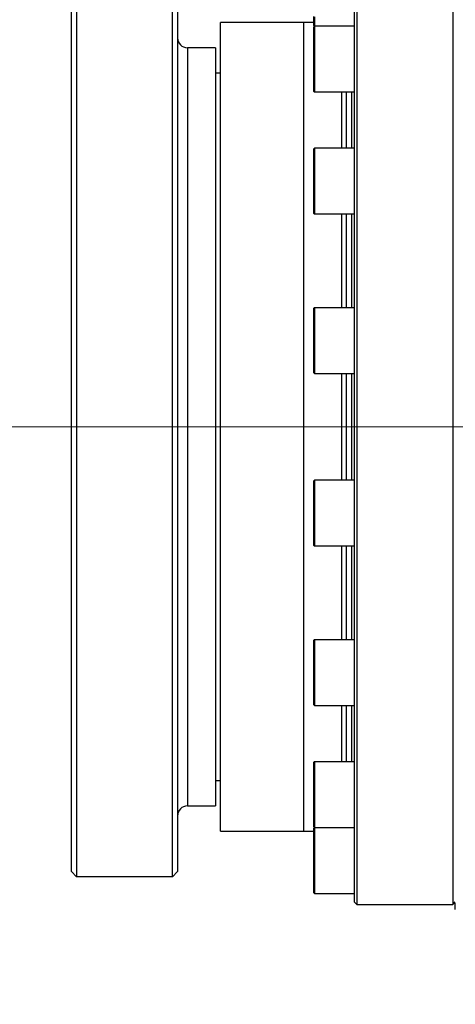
# Model space of a CAD drawing. Header units: millimetres. Extents: x -1 to 10933, y 0 to 7722.
# Tile 48 of 122: x 1776 to 1862, y 6177 to 6372. Entities that reach past the tile are written whole.
import ezdxf

# ---------------------------------------------------------------- set-up
doc = ezdxf.new("R2010")
doc.units = ezdxf.units.MM
doc.header["$LTSCALE"] = 13
doc.header["$PDSIZE"] = -1
doc.dimstyles.new('efort-st-1', dxfattribs={"dimtxt": 100, "dimasz": 100, "dimexe": 1.25, "dimexo": 0.625, "dimtad": 1, "dimdec": 0, "dimdsep": 46, "dimtxsty": 'Standard', "dimcen": 2.5, "dimclrd": 3, "dimclre": 3, "dimadec": 0, "dimazin": 0, "dimtfac": 1, "dimtmove": 0, "dimatfit": 3, "dimfxl": 1, "dimarcsym": 0})

# ---------------------------------------------------------------- blocks, each defined once
blk = doc.blocks.new('SW_CENTERMARKSYMBOL_3')
at = {"color": 0, "linetype": 'Continuous', "lineweight": 18}
blk.add_line((-5, 0), (-3257.45, 0), dxfattribs=at)
blk = doc.blocks.new('*D156')
at = {"color": 3, "lineweight": -2}
for p, q in [((353.46, 7293.88), (782.52, 7174.38)), ((3953.81, 6291.1), (878.85, 7147.54))]:
    blk.add_line(p, q, dxfattribs=at)
at = {"color": 3}
blk.add_solid([(778.05, 7158.32), (786.99, 7190.43), (878.85, 7147.54)], dxfattribs=at)
at = {"layer": 'Defpoints', "color": 0}
for p in [(878.85, 7147.54), (3953.81, 6291.1)]:
    blk.add_point(p, dxfattribs=at)
at = {"color": 0, "insert": (533.41, 7296.31), "char_height": 100, "attachment_point": 5, "rotation": 344.4363}
blk.add_mtext('R3192', dxfattribs=at)

msp = doc.modelspace()

# ---------------------------------------------------------------- linework, layer by layer
at = {"color": 7, "linetype": 'Continuous', "lineweight": 25}
for p, q in [((1841.81, 6385.1), (1841.81, 6197.1)), ((1842.31, 6383.79), (1842.31, 6196.6)), ((1861.31, 6383.79), (1861.31, 6196.6)), ((1785.81, 6203.1), (1785.81, 6380.1)), ((1786.81, 6381.1), (1786.81, 6202.1)), ((1805.81, 6202.1), (1805.81, 6381.1)), ((1806.81, 6380.1), (1806.81, 6203.1)), ((1833.81, 6370.52), (1833.81, 6372.28)), ((1831.81, 6371.09), (1815.31, 6371.09)), ((1815.31, 6369.56), (1815.31, 6371.09)), ((1833.81, 6371.1), (1831.81, 6371.1)), ((1831.81, 6369.57), (1831.81, 6371.1)), ((1833.81, 6357.88), (1833.81, 6370.26)), ((1833.91, 6370.42), (1841.81, 6370.42)), ((1841.81, 6370.36), (1833.91, 6370.36)), ((1839.31, 6370.42), (1839.31, 6370.36)), ((1840.18, 6370.42), (1840.18, 6370.36)), ((1815.31, 6211.11), (1815.31, 6369.56)), ((1831.81, 6211.1), (1831.81, 6369.57)), ((1814.31, 6366.1), (1808.81, 6366.1)), ((1814.31, 6366.1), (1814.31, 6216.1)), ((1815.31, 6361.1), (1814.31, 6361.1)), ((1833.81, 6357.46), (1833.81, 6357.88)), ((1833.91, 6357.36), (1841.81, 6357.36)), ((1839.31, 6357.36), (1839.31, 6346.22)), ((1840.18, 6357.36), (1840.18, 6346.22)), ((1833.81, 6333.32), (1833.81, 6346.12)), ((1841.81, 6346.22), (1833.91, 6346.22)), ((1833.91, 6333.22), (1841.81, 6333.22)), ((1839.31, 6333.22), (1839.31, 6314.67)), ((1840.18, 6333.22), (1840.18, 6314.67)), ((1833.81, 6301.77), (1833.81, 6314.57)), ((1841.81, 6314.67), (1833.91, 6314.67)), ((1833.91, 6301.67), (1841.81, 6301.67)), ((1839.31, 6301.67), (1839.31, 6280.53)), ((1840.18, 6301.67), (1840.18, 6280.53)), ((1841.81, 6280.53), (1833.91, 6280.53)), ((1833.81, 6267.63), (1833.81, 6280.43)), ((1833.91, 6267.53), (1841.81, 6267.53)), ((1839.31, 6267.53), (1839.31, 6248.99)), ((1840.18, 6267.53), (1840.18, 6248.99)), ((1833.81, 6236.09), (1833.81, 6248.89)), ((1841.81, 6248.99), (1833.91, 6248.99)), ((1833.91, 6235.99), (1841.81, 6235.99)), ((1839.31, 6235.99), (1839.31, 6224.85)), ((1840.18, 6235.99), (1840.18, 6224.85)), ((1833.81, 6211.95), (1833.81, 6224.75)), ((1841.81, 6224.85), (1833.91, 6224.85)), ((1814.31, 6221.1), (1815.31, 6221.1)), ((1808.81, 6216.1), (1814.31, 6216.1)), ((1815.31, 6211.11), (1831.81, 6211.11)), ((1831.81, 6211.1), (1833.81, 6211.1)), ((1833.81, 6198.88), (1833.81, 6211.68)), ((1833.91, 6211.85), (1841.81, 6211.85)), ((1841.81, 6211.78), (1833.91, 6211.78)), ((1839.31, 6211.85), (1839.31, 6211.78)), ((1840.18, 6211.85), (1840.18, 6211.78)), ((1786.81, 6202.1), (1785.81, 6203.1)), ((1806.81, 6203.1), (1805.81, 6202.1)), ((1805.81, 6202.1), (1786.81, 6202.1)), ((1833.91, 6198.78), (1841.81, 6198.78)), ((1841.81, 6197.1), (1842.31, 6196.6)), ((1861.31, 6196.6), (1861.81, 6197.1)), ((1842.31, 6196.6), (1861.31, 6196.6))]:
    msp.add_line(p, q, dxfattribs=at)
at = {"color": 8, "linetype": 'Continuous', "lineweight": 25}
for p, q in [((1833.91, 6372.21), (1833.91, 6370.42)), ((1833.91, 6370.36), (1833.91, 6357.79)), ((1841.31, 6370.36), (1841.31, 6370.42)), ((1808.81, 6366.1), (1808.81, 6216.1)), ((1833.91, 6357.79), (1833.91, 6357.36)), ((1841.31, 6346.22), (1841.31, 6357.36)), ((1833.91, 6346.22), (1833.91, 6333.22)), ((1841.31, 6314.67), (1841.31, 6333.22)), ((1833.91, 6314.67), (1833.91, 6301.67)), ((1841.31, 6280.53), (1841.31, 6301.67)), ((1833.91, 6280.53), (1833.91, 6267.53)), ((1841.31, 6248.99), (1841.31, 6267.53)), ((1833.91, 6248.99), (1833.91, 6235.99)), ((1841.31, 6224.85), (1841.31, 6235.99)), ((1833.91, 6224.85), (1833.91, 6211.85)), ((1833.91, 6211.78), (1833.91, 6198.78)), ((1841.31, 6211.78), (1841.31, 6211.85))]:
    msp.add_line(p, q, dxfattribs=at)
at = {"color": 7, "linetype": 'Continuous', "lineweight": 25}
for centre, radius, start, end in [((1833.91, 6370.52), 0.1, 180, 270), ((1833.91, 6370.26), 0.1, 90, 180), ((1808.81, 6368.1), 2, 180, 270), ((1833.91, 6357.46), 0.1, 180, 270), ((1833.91, 6346.12), 0.1, 90, 180), ((1833.91, 6333.32), 0.1, 180, 270), ((1833.91, 6314.57), 0.1, 90, 180), ((1833.91, 6301.77), 0.1, 180, 270), ((1833.91, 6280.43), 0.1, 90, 180), ((1833.91, 6267.63), 0.1, 180, 270), ((1833.91, 6248.89), 0.1, 90, 180), ((1833.91, 6236.09), 0.1, 180, 270), ((1833.91, 6224.75), 0.1, 90, 180), ((1808.81, 6214.1), 2, 90, 180), ((1833.91, 6211.95), 0.1, 180, 270), ((1833.91, 6211.68), 0.1, 90, 180), ((1833.91, 6198.88), 0.1, 180, 270)]:
    msp.add_arc(centre, radius, start, end, dxfattribs=at)
msp.add_open_spline([(1861.81, 6195.6), (1861.81, 6195.83), (1861.81, 6196.42), (1861.81, 6196.69), (1861.81, 6196.85)], degree=3, knots=[0, 0, 0, 0, 0.376279, 1, 1, 1, 1], dxfattribs=at)

# ---------------------------------------------------------------- block references
at = {"color": 0, "linetype": 'Continuous', "lineweight": 18}
msp.add_blockref('SW_CENTERMARKSYMBOL_3', (3953.81, 6291.1), dxfattribs=at)

# ---------------------------------------------------------------- dimensions: what is measured, and where the dimension line sits
at = {"color": 0}
dim = msp.add_radius_dim(center=(3953.81, 6291.1), mpoint=(878.85, 7147.54), dimstyle='efort-st-1', dxfattribs=at)
dim.commit()
dim.dimension.update_dxf_attribs({"geometry": '*D156', "text_midpoint": (754.09, 7182.29), "dimtype": 164})

# ---------------------------------------------------------------- leaders
msp.add_leader([(760.95, 6293.24), (1349.85, 5594.66), (2168.77, 5594.66)], dimstyle='efort-st-1', override={"dimgap": 0.625, "dimtad": 0}, dxfattribs=at)

doc.saveas('drawing.dxf')
